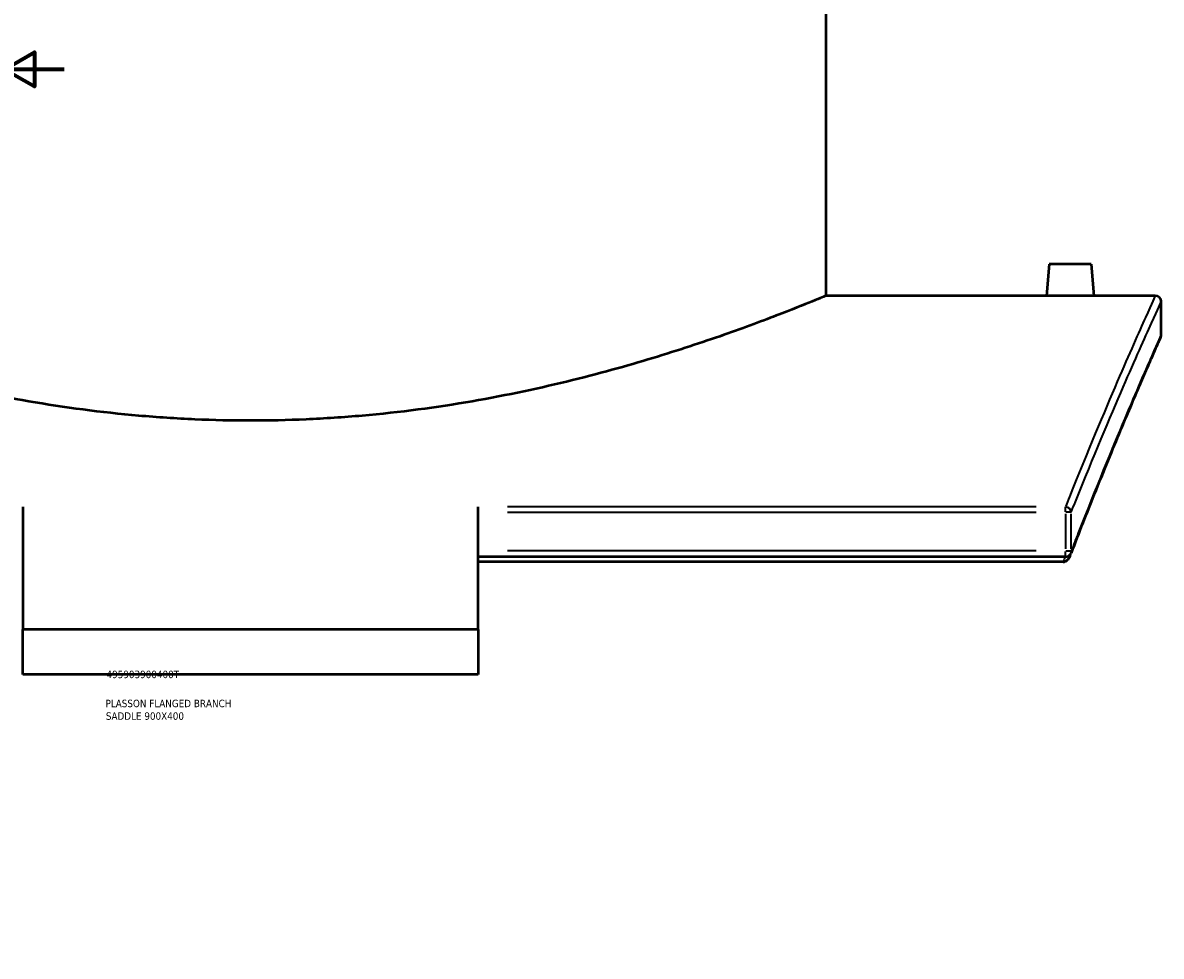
# Model space of a CAD drawing. Header units: millimetres. Extents: x -674 to 1236, y -345 to 971.
# Tile 9 of 13: x 827 to 1208, y 0 to 313. Entities that reach past the tile are written whole.
import ezdxf

# ---------------------------------------------------------------- set-up
doc = ezdxf.new("R2010")
doc.units = ezdxf.units.MM
for name, color, linetype, lineweight in [('Border (ANSI)', 7, 'Continuous', 70), ('Title (ISO)', 7, 'Continuous', 50), ('Visible (ANSI)', 7, 'Continuous', 50), ('Visible Narrow (ANSI)', 7, 'Continuous', 35)]:
    doc.layers.add(name, color=color, linetype=linetype, lineweight=lineweight)
doc.styles.add('Note Text (ANSI)', font='tahoma.ttf')
doc.styles.add('Note Text (ISO)', font='tahoma.ttf')

# ---------------------------------------------------------------- blocks, each defined once
blk = doc.blocks.new('Borders Default Border')
at = {"layer": 'Border (ANSI)'}
for p, q in [((70.08, 574), (70.08, 576.8)), ((140.17, 574), (140.17, 576.8)), ((210.25, 574), (210.25, 576.8)), ((280.33, 574), (280.33, 576.8)), ((350.42, 574), (350.42, 576.8)), ((490.58, 574), (490.58, 576.8)), ((560.67, 574), (560.67, 576.8)), ((630.75, 574), (630.75, 576.8)), ((700.83, 574), (700.83, 576.8)), ((770.92, 574), (770.92, 576.8)), ((20, 519.75), (17.2, 519.75)), ((821, 519.75), (823.8, 519.75)), ((20, 445.5), (17.2, 445.5)), ((821, 445.5), (823.8, 445.5)), ((20, 371.25), (17.2, 371.25)), ((821, 371.25), (823.8, 371.25)), ((20, 222.75), (17.2, 222.75)), ((821, 222.75), (823.8, 222.75)), ((20, 148.5), (17.2, 148.5)), ((821, 148.5), (823.8, 148.5)), ((20, 74.25), (17.2, 74.25)), ((821, 74.25), (823.8, 74.25)), ((70.08, 20), (70.08, 17.2)), ((140.17, 20), (140.17, 17.2)), ((210.25, 20), (210.25, 17.2)), ((280.33, 20), (280.33, 17.2)), ((350.42, 20), (350.42, 17.2)), ((490.58, 20), (490.58, 17.2)), ((560.67, 20), (560.67, 17.2)), ((630.75, 20), (630.75, 17.2)), ((700.83, 20), (700.83, 17.2)), ((770.92, 20), (770.92, 17.2))]:
    blk.add_line(p, q, dxfattribs=at)
at = {"layer": 'Border (ANSI)', "flags": 128}
for points in [[(420.5, 594), (420.5, 574), (414.73, 584), (426.27, 584), (420.5, 574)], [(20, 20), (20, 574), (821, 574), (821, 20), (20, 20)], [(0, 297), (20, 297), (10, 302.77), (10, 291.23), (20, 297)], [(841, 297), (821, 297), (831, 302.77), (831, 291.23), (821, 297)], [(420.5, 0), (420.5, 20), (414.73, 10), (426.27, 10), (420.5, 20)]]:
    blk.add_lwpolyline(points, dxfattribs=at)
at = {"layer": 'Border (ANSI)', "color": 5, "true_color": 0x0000ff, "char_height": 2.4, "attachment_point": 7, "style": 'Note Text (ANSI)'}
for s, insert in [('1', (34.5, 574.4)), ('2', (104.4, 574.4)), ('3', (174.46, 574.35)), ('4', (244.45, 574.4)), ('5', (314.67, 574.35)), ('6', (384.69, 574.35)), ('7', (454.8, 574.4)), ('8', (524.84, 574.35)), ('9', (594.92, 574.35)), ('10', (664.35, 574.35)), ('11', (734.43, 574.4)), ('12', (804.52, 574.4)), ('A', (17.38, 555.68)), ('A', (821.58, 555.68)), ('B', (17.67, 481.43)), ('B', (821.87, 481.43)), ('C', (17.51, 407.13)), ('C', (821.71, 407.13)), ('D', (17.52, 332.93)), ('D', (821.72, 332.93)), ('E', (17.71, 258.68)), ('E', (821.91, 258.68)), ('F', (17.78, 184.43)), ('F', (821.98, 184.43)), ('G', (17.4, 110.13)), ('G', (821.6, 110.13)), ('H', (17.53, 35.93)), ('H', (821.73, 35.93)), ('1', (34.5, 17.2)), ('2', (104.4, 17.2)), ('3', (174.46, 17.15)), ('4', (244.45, 17.2)), ('5', (314.67, 17.15)), ('6', (384.69, 17.15)), ('7', (454.8, 17.2)), ('8', (524.84, 17.15)), ('9', (594.92, 17.15)), ('10', (664.35, 17.15)), ('11', (734.43, 17.2)), ('12', (804.52, 17.2))]:
    blk.add_mtext(s, dxfattribs=dict(at, insert=insert))
blk = doc.blocks.new('Title Blocks ISO')
at = {"layer": 'Title (ISO)', "color": 232, "true_color": 0xca0064, "style": 'Note Text (ISO)'}
for tag, p in [('PART_NUMBER_001', (34.16, 73.13)), ('DESCRIPTION_001', (33.84, 63.4)), ('DESCRIPTION_002', (33.96, 59.18))]:
    blk.add_attdef(tag, p, '', height=2.5, dxfattribs=at)

msp = doc.modelspace()

# ---------------------------------------------------------------- linework, layer by layer
at = {"layer": 'Visible (ANSI)'}
for p, q in [((1096.18, 221.21), (1096.18, 391.21)), ((1170.88, 231.81), (1169.95, 221.21)), ((1184.88, 231.81), (1170.88, 231.81)), ((1184.88, 231.81), (1185.8, 221.21)), ((1169.95, 221.21), (1096.18, 221.21)), ((1206.38, 221.21), (1185.8, 221.21)), ((1208.38, 208.21), (1208.38, 219.21)), ((827.13, 150.46), (827.13, 109.37)), ((979.63, 109.37), (979.63, 150.46)), ((1176.31, 133.73), (979.63, 133.73)), ((1175.54, 132.03), (979.63, 132.03)), ((979.63, 109.37), (827.13, 109.37)), ((827.13, 94.37), (827.13, 109.37)), ((979.63, 109.37), (979.63, 94.37)), ((979.63, 94.37), (827.13, 94.37))]:
    msp.add_line(p, q, dxfattribs=at)
for centre, start, end in [((1206.38, 219.21), 0, 90), ((1206.38, 208.21), 336.0469, 0), ((1176.31, 135.73), 270, 338.975)]:
    msp.add_arc(centre, 2, start, end, dxfattribs=at)
for points, knots in [([(903.38, 179.36), (897.24, 179.36), (891.01, 179.49), (878.49, 180.04), (872.21, 180.46), (853.43, 182.11), (841.03, 183.77), (817.34, 187.86), (806.02, 190.3), (785.11, 195.46), (775.53, 198.18), (758.57, 203.37), (750.6, 206.04), (736.5, 211.03), (730.36, 213.34), (720.48, 217.17), (716.72, 218.69), (713, 220.21), (712.08, 220.59), (710.87, 221.09), (710.58, 221.21), (710.58, 221.21)], [0, 0, 0, 0, 1.841108, 1.841108, 3.682215, 3.682215, 7.36443, 7.36443, 11.046645, 11.046645, 14.72886, 14.72886, 18.40672, 18.40672, 22.08458, 22.08458, 25.76244, 25.76244, 27.60137, 27.60137, 29.4403, 29.4403, 29.4403, 29.4403]), ([(1096.18, 221.21), (1096.18, 221.21), (1095.88, 221.09), (1094.67, 220.59), (1093.75, 220.21), (1090.04, 218.69), (1086.27, 217.17), (1076.39, 213.34), (1070.26, 211.03), (1056.15, 206.04), (1048.18, 203.37), (1031.22, 198.18), (1021.64, 195.46), (1000.74, 190.3), (989.42, 187.86), (965.72, 183.77), (953.32, 182.11), (934.55, 180.46), (928.26, 180.04), (915.74, 179.49), (909.51, 179.36), (903.38, 179.36)], [88.320901, 88.320901, 88.320901, 88.320901, 90.159831, 90.159831, 91.998761, 91.998761, 95.676621, 95.676621, 99.354481, 99.354481, 103.032341, 103.032341, 106.714556, 106.714556, 110.396771, 110.396771, 114.078986, 114.078986, 115.920094, 115.920094, 117.761201, 117.761201, 117.761201, 117.761201]), ([(1177.88, 221.14), (1176.88, 221.14), (1175.82, 221.15), (1173.86, 221.16), (1172.97, 221.17), (1171.57, 221.19), (1170.96, 221.19), (1170.15, 221.21), (1169.95, 221.21), (1169.95, 221.21)], [2.389853, 2.389853, 2.389853, 2.389853, 2.68861, 2.68861, 2.987367, 2.987367, 3.286073, 3.286073, 3.584779, 3.584779, 3.584779, 3.584779]), ([(1185.8, 221.21), (1185.8, 221.21), (1185.61, 221.21), (1184.8, 221.19), (1184.19, 221.19), (1182.78, 221.17), (1181.89, 221.16), (1179.93, 221.15), (1178.87, 221.14), (1177.88, 221.14)], [5.974632, 5.974632, 5.974632, 5.974632, 6.273338, 6.273338, 6.572044, 6.572044, 6.870801, 6.870801, 7.169558, 7.169558, 7.169558, 7.169558]), ([(1208.2, 207.4), (1208.2, 207.4), (1208.18, 207.34), (1208.06, 207.08), (1207.98, 206.89), (1207.76, 206.39), (1207.62, 206.08), (1207.28, 205.32), (1207.09, 204.88), (1206.64, 203.87), (1206.39, 203.31), (1205.84, 202.06), (1205.54, 201.37), (1204.88, 199.87), (1204.52, 199.05), (1203.76, 197.31), (1203.36, 196.38), (1202.49, 194.39), (1202.03, 193.33), (1200.59, 189.99), (1199.53, 187.53), (1197.23, 182.14), (1195.99, 179.21), (1193.35, 172.9), (1191.95, 169.52), (1189, 162.33), (1187.45, 158.52), (1184.62, 151.48), (1183.38, 148.35), (1180.82, 141.85), (1179.52, 138.48), (1178.18, 135.01)], [29.147607, 29.147607, 29.147607, 29.147607, 30.456244, 30.456244, 31.764881, 31.764881, 33.073518, 33.073518, 34.382155, 34.382155, 35.690792, 35.690792, 36.999429, 36.999429, 38.308066, 38.308066, 39.616703, 39.616703, 40.92534, 40.92534, 43.542614, 43.542614, 46.159888, 46.159888, 48.777162, 48.777162, 51.394436, 51.394436, 53.357392, 53.357392, 55.320347, 55.320347, 55.320347, 55.320347]), ([(1177.87, 134.19), (1177.73, 133.84), (1177.56, 133.48), (1177.16, 132.89), (1176.96, 132.66), (1176.63, 132.38), (1176.48, 132.28), (1176.31, 132.2)], [-0.231729, -0.231729, -0.231729, -0.231729, -0.1346606, -0.1346606, -0.0531109, -0.0531109, 0, 0, 0, 0]), ([(1175.54, 132.03), (1175.77, 132.03), (1176, 132.08), (1176.25, 132.18), (1176.28, 132.19), (1176.31, 132.2)], [0, 0, 0, 0, 0.07004657, 0.07004657, 0.08019335, 0.08019335, 0.08019335, 0.08019335])]:
    msp.add_open_spline(points, degree=3, knots=knots, dxfattribs=at)
msp.add_open_spline([(1177.87, 134.19), (1177.97, 134.47), (1178.08, 134.74), (1178.18, 135.01)], degree=3, dxfattribs=at)
at = {"layer": 'Visible Narrow (ANSI)'}
for p, q in [((1166.48, 150.46), (989.46, 150.46)), ((989.46, 148.76), (1166.48, 148.76)), ((1176.31, 148.87), (1176.31, 150.4)), ((1178.22, 148.76), (1176.45, 148.76)), ((1176.31, 148.11), (1176.31, 136.38)), ((1178.25, 136.38), (1178.25, 148.11)), ((1166.48, 135.73), (989.46, 135.73)), ((1176.31, 133.73), (1176.31, 135.57)), ((1176.45, 135.73), (1178.22, 135.73))]:
    msp.add_line(p, q, dxfattribs=at)
for centre, major_axis, ratio, start_param, end_param in [((1176.31, 148.76), (-1.86, 0.74), 0.829616, 3.660603, 4.958857), ((1176.31, 135.73), (1.87, -0.72), 0.821921, 0.021871, 0.415557)]:
    msp.add_ellipse(centre, major_axis=major_axis, ratio=ratio, start_param=start_param, end_param=end_param, dxfattribs=at)
for points, knots in [([(1206.38, 221.21), (1206.38, 221.21), (1206.38, 221.21), (1206.38, 221.21), (1206.38, 221.21), (1205.26, 218.76), (1200.93, 209.09), (1197.73, 201.88), (1189.23, 182.15), (1183.77, 169.18), (1177.22, 152.75), (1176.77, 151.61), (1176.31, 150.46)], [-33.26413, -33.26413, -33.26413, -33.26413, -33.264124, -33.264124, -33.264124, -25.050049, -25.050049, -16.835979, -16.835979, -7.830683, -7.830683, -7.166705, -7.166705, -7.166705, -7.166705]), ([(1178.25, 148.76), (1178.71, 149.91), (1179.17, 151.05), (1185.73, 167.41), (1191.2, 180.31), (1199.71, 199.96), (1202.92, 207.14), (1207.26, 216.77), (1208.38, 219.21), (1208.38, 219.21), (1208.38, 219.21), (1208.38, 219.21), (1208.38, 219.21)], [7.166705, 7.166705, 7.166705, 7.166705, 7.830683, 7.830683, 16.835979, 16.835979, 25.050049, 25.050049, 33.264124, 33.264124, 33.264124, 33.26413, 33.26413, 33.26413, 33.26413]), ([(1208.38, 208.21), (1208.38, 208.21), (1208.38, 208.21), (1208.38, 208.21), (1208.38, 208.21), (1207.3, 205.81), (1203.14, 196.34), (1200.05, 189.27), (1191.84, 169.82), (1186.53, 156.96), (1179.82, 139.79), (1179.04, 137.78), (1178.25, 135.73)], [29.147607, 29.147607, 29.147607, 29.147607, 29.147614, 29.147614, 29.147614, 37.198663, 37.198663, 45.249707, 45.249707, 54.164272, 54.164272, 55.320347, 55.320347, 55.320347, 55.320347])]:
    msp.add_open_spline(points, degree=3, knots=knots, dxfattribs=at)
msp.add_open_spline([(1176.19, 133.73), (1175.97, 133.17), (1175.76, 132.6), (1175.54, 132.03)], degree=3, dxfattribs=at)

# ---------------------------------------------------------------- block references
msp.add_blockref('Borders Default Border', (0, 0))
msp.add_blockref('Title Blocks ISO', (821, 20)).add_auto_attribs({'PART_NUMBER_001': '495903900400T', 'DESCRIPTION_001': 'PLASSON FLANGED BRANCH', 'DESCRIPTION_002': 'SADDLE 900X400'})

doc.saveas('drawing.dxf')
